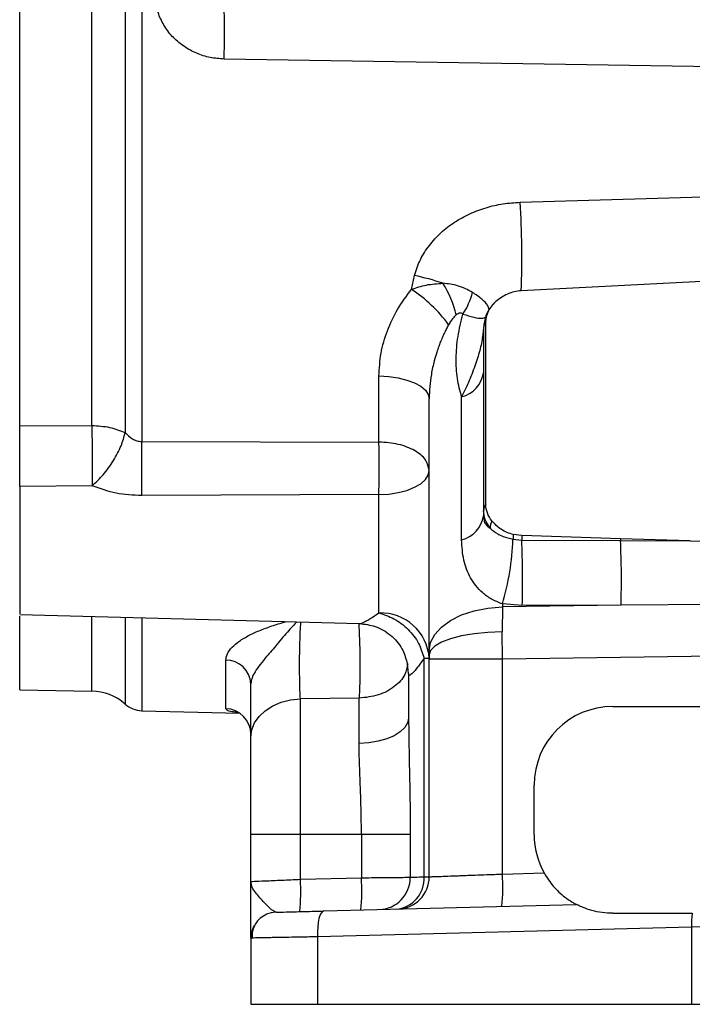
# Model space of a CAD drawing. Header units: inches. Extents: x 0.4 to 16.6, y 0.2 to 10.8.
# Tile 13 of 17: x 11.3 to 12.9, y 4.4 to 6.7. Entities that reach past the tile are written whole.
import ezdxf

# ---------------------------------------------------------------- set-up
doc = ezdxf.new("R2010")
doc.units = ezdxf.units.IN
doc.header["$MEASUREMENT"] = 0

msp = doc.modelspace()

# ---------------------------------------------------------------- linework, layer by layer
at = {"color": 7, "linetype": 'Continuous', "lineweight": 25}
for p, q in [((11.6151, 7.3383), (11.6151, 5.7177)), ((11.32, 5.7262), (11.32, 7.3298)), ((11.5751, 7.3168), (11.5751, 5.7392)), ((11.4941, 5.7565), (11.4941, 7.2996)), ((13.0042, 6.6233), (11.8144, 6.6423)), ((12.5306, 6.2962), (13.0042, 6.3104)), ((12.2675, 6.0853), (12.2747, 6.119)), ((13.0076, 6.1066), (12.5331, 6.0821)), ((12.4432, 6.0036), (12.4417, 5.9925)), ((12.4472, 5.5658), (12.4472, 6.006)), ((12.4417, 5.9925), (12.4403, 5.9756)), ((12.4417, 5.9925), (12.4417, 5.9798)), ((12.4417, 5.9798), (12.4417, 5.5511)), ((12.1887, 5.7164), (12.1887, 5.8761)), ((12.3105, 5.2117), (12.3105, 5.8209)), ((12.3888, 5.4796), (12.3888, 5.8254)), ((11.32, 5.7552), (11.4941, 5.7565)), ((11.32, 5.6131), (11.32, 5.7262)), ((11.6151, 5.7177), (12.1887, 5.7164)), ((11.4952, 5.6106), (11.32, 5.6086)), ((12.1887, 5.5892), (11.6151, 5.5869)), ((12.1887, 5.3031), (12.1887, 5.5892)), ((12.4417, 5.5511), (12.4417, 5.5382)), ((12.513, 5.4814), (12.5342, 5.4795)), ((12.534, 5.4903), (12.5138, 5.4928)), ((12.7731, 5.4826), (12.534, 5.4903)), ((12.5342, 5.4795), (12.7732, 5.4783)), ((12.9418, 5.4774), (12.7731, 5.4826)), ((12.7732, 5.4783), (12.9418, 5.4774)), ((12.9418, 5.4774), (13.0042, 5.4755)), ((12.4874, 5.3177), (12.487, 5.2577)), ((12.5354, 5.3208), (12.4874, 5.325)), ((12.4874, 5.325), (12.4874, 5.3177)), ((12.7743, 5.3217), (12.4874, 5.3177)), ((12.7743, 5.3217), (12.5354, 5.3208)), ((13.0042, 5.3233), (12.7743, 5.3217)), ((11.3199, 5.2991), (12.1418, 5.2775)), ((12.4874, 5.1917), (12.487, 5.2577)), ((12.298, 4.6653), (12.298, 5.1938)), ((12.3105, 5.2117), (12.3105, 5.2022)), ((12.3105, 5.2022), (12.3105, 5.1917)), ((12.3105, 4.6654), (12.3105, 5.1917)), ((12.4874, 5.1917), (12.3105, 5.1917)), ((13.0042, 5.1988), (12.4874, 5.1917)), ((12.4874, 4.672), (12.4874, 5.1917)), ((11.8183, 5.0716), (11.8183, 5.1889)), ((12.2565, 5.1843), (12.2584, 5.1791)), ((12.2605, 5.157), (12.2605, 5.0488)), ((11.3199, 5.1174), (11.4941, 5.1144)), ((12.1409, 5.097), (11.9988, 5.0953)), ((11.9988, 4.7681), (11.9988, 5.0953)), ((12.1409, 4.9877), (12.1409, 5.097)), ((12.7542, 5.0771), (13.0042, 5.0771)), ((11.6151, 5.0669), (11.8522, 5.0607)), ((12.5642, 4.7671), (12.5642, 4.8871)), ((11.8792, 4.7681), (11.9988, 4.7681)), ((11.8792, 4.6541), (11.8792, 4.7681)), ((11.9988, 4.7681), (12.1464, 4.7681)), ((11.9988, 4.6592), (11.9988, 4.7681)), ((12.1464, 4.7681), (12.1464, 4.663)), ((12.1464, 4.7681), (12.2645, 4.7681)), ((12.2645, 4.7681), (12.2645, 4.6642)), ((12.4874, 4.672), (12.5882, 4.6746)), ((11.9988, 4.6592), (12.1464, 4.663)), ((12.0552, 4.5827), (12.6661, 4.5987)), ((12.7542, 4.5771), (12.9467, 4.5771)), ((12.945, 4.5439), (12.04, 4.5202)), ((13.0042, 4.545), (12.945, 4.5439)), ((12.945, 4.5439), (12.945, 4.3571)), ((11.8792, 4.5172), (11.8792, 4.3571)), ((12.04, 4.5202), (12.04, 4.3571)), ((11.8792, 4.3571), (12.04, 4.3571)), ((12.04, 4.3571), (12.945, 4.3571)), ((12.945, 4.3571), (13.0634, 4.3571))]:
    msp.add_line(p, q, dxfattribs=at)
at = {"color": 8, "linetype": 'Continuous', "lineweight": 25}
for p, q in [((11.4941, 5.1144), (11.4941, 5.2945)), ((11.5751, 5.2924), (11.5751, 5.0827)), ((11.6151, 5.2913), (11.6151, 5.0669))]:
    msp.add_line(p, q, dxfattribs=at)
at = {"color": 7, "linetype": 'Continuous', "lineweight": 25, "flags": 128}
for points in [[(12.1887, 5.8761), (12.2126, 5.8748), (12.2355, 5.8715), (12.2566, 5.8663), (12.275, 5.8594), (12.2901, 5.8511), (12.3013, 5.8417), (12.3081, 5.8315), (12.3105, 5.8209)], [(12.1887, 5.5892), (12.2126, 5.5906), (12.2355, 5.5941), (12.2566, 5.5996), (12.275, 5.6069), (12.2901, 5.6157), (12.3013, 5.6256), (12.3081, 5.6364), (12.3105, 5.6477)], [(12.3105, 5.2117), (12.3138, 5.2318), (12.3238, 5.2512), (12.34, 5.2692), (12.3618, 5.2851), (12.3885, 5.2983), (12.4191, 5.3084), (12.4525, 5.3149), (12.4874, 5.3177)], [(12.487, 5.2577), (12.4521, 5.2563), (12.4188, 5.2528), (12.3883, 5.2475), (12.3617, 5.2406), (12.3399, 5.2323), (12.3237, 5.2229), (12.3138, 5.2127), (12.3105, 5.2022)], [(11.8792, 5.003), (11.8815, 5.0205), (11.8882, 5.0374), (11.8991, 5.0531), (11.9139, 5.0669), (11.932, 5.0784), (11.9526, 5.0872), (11.9752, 5.0929), (11.9988, 5.0953)], [(12.2605, 5.0488), (12.2582, 5.0372), (12.2515, 5.0261), (12.2405, 5.0157), (12.2258, 5.0065), (12.2077, 4.9989), (12.187, 4.9931), (12.1645, 4.9894), (12.1409, 4.9877)], [(11.9401, 4.5797), (11.9281, 4.5782), (11.9172, 4.5747)], [(12.0552, 4.5827), (12.0519, 4.5814), (12.0489, 4.5778), (12.0461, 4.572), (12.0438, 4.5643), (12.0419, 4.5548), (12.0407, 4.544), (12.04, 4.5324), (12.04, 4.5202)]]:
    msp.add_lwpolyline(points, dxfattribs=at)
at = {"color": 8, "linetype": 'Continuous', "lineweight": 25, "flags": 128}
msp.add_lwpolyline([(12.2605, 5.157), (12.2581, 5.1807), (12.2579, 5.1816)], dxfattribs=at)
at = {"color": 7, "linetype": 'Continuous', "lineweight": 25}
for centre, radius, start, end in [((8.9202, 6.7106), 2.895, 358.6465, 0.9381), ((10.0808, 6.1603), 2.4536, 358.1715, 3.1735), ((12.1382, 5.4833), 0.6502, 71.5957, 77.8787), ((12.1576, 5.9777), 0.2226, 11.8971, 33.3967), ((12.0772, 5.7942), 0.3477, 36.3107, 56.835), ((12.2483, 6.1197), 0.1718, 326.8237, 345.9777), ((12.4659, 5.9906), 0.0242, 140.493, 175.5545), ((12.4343, 5.98), 0.00737, 324.0738, 358.6229), ((12.3708, 5.8948), 0.0717, 284.5006, 351.3055), ((7.9041, 5.6523), 3.7115, 358.9905, 1.0095), ((12.4655, 5.5506), 0.0238, 140.2934, 178.7282), ((12.3708, 5.549), 0.0717, 284.5006, 351.3055), ((12.499, 5.5071), 0.0413, 153.5953, 178.6179), ((11.9029, 5.5012), 0.6104, 343.2229, 358.1402), ((12.6977, 5.4757), 0.1847, 174.6762, 178.2132), ((13.3317, 5.5014), 0.7977, 180.7979, 181.572), ((10.4233, 5.384), 2.113, 358.2867, 2.5907), ((13.4916, 5.4971), 0.7187, 181.1609, 181.5002), ((10.6461, 5.3849), 2.1291, 358.2975, 2.5135), ((12.1933, 5.1857), 0.1175, 3.963, 92.2148), ((11.8195, 5.1291), 0.0598, 2.6275, 91.0722), ((11.492, 4.9894), 0.125, 48.2919, 89), ((11.6167, 5.1294), 0.0625, 228.2919, 268.5), ((11.8169, 5.0094), 0.0623, 0.1913, 88.7036), ((12.7542, 4.8871), 0.19, 90, 180), ((12.7542, 4.7671), 0.19, 180, 209.1178), ((12.039, 4.6408), 0.4495, 354.0238, 3.977), ((11.5503, 4.628), 0.4495, 354.0238, 3.977), ((11.698, 4.6319), 0.4495, 354.0238, 3.977), ((12.187, 4.6637), 0.0776, 271.8051, 0.3396), ((12.2239, 4.6612), 0.0742, 274.5821, 3.1031), ((12.2325, 4.6654), 0.078, 271.5, 0), ((13.1472, 4.5498), 0.2024, 172.2635, 181.6685), ((11.9417, 4.5172), 0.0625, 150.5365, 180)]:
    msp.add_arc(centre, radius, start, end, dxfattribs=at)
for points in [[(11.32, 5.7552), (11.32, 5.7939), (11.32, 5.8713), (11.32, 5.9955), (11.32, 6.1241), (11.32, 6.2567), (11.32, 6.3917), (11.32, 6.528), (11.32, 6.6643), (11.32, 6.7994), (11.32, 6.9319), (11.32, 7.0605), (11.32, 7.1847), (11.32, 7.2621), (11.32, 7.3008)], [(11.4941, 5.7565), (11.5091, 5.7556), (11.5389, 5.7538), (11.563, 5.744), (11.5751, 5.7392)], [(12.3105, 5.6477), (12.3086, 5.6565), (12.305, 5.6742), (12.277, 5.6967), (12.2369, 5.7127), (12.2048, 5.7151), (12.1887, 5.7164)], [(11.32, 5.6086), (11.32, 5.5905), (11.32, 5.5544), (11.32, 5.5111), (11.32, 5.4894)], [(12.298, 5.1938), (12.3016, 5.1938), (12.3088, 5.1938), (12.3099, 5.1938), (12.3105, 5.1938)]]:
    msp.add_open_spline(points, degree=3, dxfattribs=at)
for points, knots in [([(11.8144, 6.6423), (11.8031, 6.6431), (11.7803, 6.6447), (11.7476, 6.6552), (11.7175, 6.6713), (11.6911, 6.6932), (11.6699, 6.72), (11.655, 6.7504), (11.6467, 6.7833), (11.6476, 6.8057), (11.648, 6.8168)], [0, 0, 0, 0, 0.125142, 0.250419, 0.375167, 0.500702, 0.626162, 0.750639, 0.875531, 1, 1, 1, 1]), ([(12.2747, 6.119), (12.2789, 6.1319), (12.2873, 6.1577), (12.3098, 6.1925), (12.338, 6.2232), (12.3712, 6.2487), (12.4081, 6.2689), (12.4474, 6.2836), (12.4885, 6.2934), (12.5165, 6.2952), (12.5306, 6.2962)], [0, 0, 0, 0, 0.124788, 0.249877, 0.374635, 0.499963, 0.624763, 0.750107, 0.874436, 1, 1, 1, 1]), ([(12.2675, 6.0853), (12.2793, 6.0894), (12.3047, 6.098), (12.33, 6.0994), (12.3435, 6.1002)], [0, 0, 0, 0, 0.46858, 1, 1, 1, 1]), ([(12.4149, 6.0781), (12.4037, 6.0842), (12.3834, 6.0954), (12.3558, 6.0987), (12.3435, 6.1002)], [0, 0, 0, 0, 0.551552, 1, 1, 1, 1]), ([(12.1887, 5.8761), (12.1898, 5.8944), (12.1918, 5.9312), (12.2081, 5.9856), (12.2323, 6.0381), (12.2557, 6.0695), (12.2675, 6.0853)], [0, 0, 0, 0, 0.250045, 0.500579, 0.749619, 1, 1, 1, 1]), ([(12.5331, 6.0821), (12.5274, 6.0815), (12.5156, 6.0803), (12.4936, 6.0726), (12.4803, 6.0626), (12.4715, 6.0561)], [0, 0, 0, 0, 0.2449818, 0.500072, 1, 1, 1, 1]), ([(12.4651, 6.0499), (12.4594, 6.0427), (12.4478, 6.0282), (12.4442, 6.0102), (12.4424, 6.0012)], [0, 0, 0, 0, 0.495893, 1, 1, 1, 1]), ([(12.4472, 6.006), (12.4483, 6.0153), (12.4506, 6.0339), (12.4646, 6.0487), (12.4715, 6.0561)], [0, 0, 0, 0, 0.500695, 1, 1, 1, 1]), ([(12.3755, 6.0236), (12.3724, 6.0206), (12.3654, 6.0138), (12.3603, 6.0051), (12.3574, 6.0001)], [0, 0, 0, 0, 0.434711, 1, 1, 1, 1]), ([(12.3921, 6.0257), (12.391, 6.0266), (12.3889, 6.0283), (12.3846, 6.0284), (12.3799, 6.0268), (12.377, 6.0247), (12.3755, 6.0236)], [0, 0, 0, 0, 0.256493, 0.49953, 0.734154, 1, 1, 1, 1]), ([(12.3888, 5.8254), (12.3848, 5.8401), (12.3768, 5.8694), (12.3748, 5.9189), (12.3783, 5.9713), (12.3875, 6.0076), (12.3921, 6.0257)], [0, 0, 0, 0, 0.250086, 0.500078, 0.750037, 1, 1, 1, 1]), ([(12.3574, 6.0001), (12.3558, 5.9971), (12.3523, 5.9907), (12.3472, 5.9805), (12.3421, 5.9694), (12.3375, 5.9583), (12.3328, 5.946), (12.3278, 5.9312), (12.3212, 5.9088), (12.3154, 5.8814), (12.3112, 5.8505), (12.3107, 5.8308), (12.3105, 5.8209)], [0, 0, 0, 0, 0.055436, 0.115618, 0.180553, 0.250244, 0.306817, 0.389966, 0.499688, 0.680432, 0.838718, 1, 1, 1, 1]), ([(12.4403, 5.9756), (12.4384, 5.9646), (12.4345, 5.9419), (12.4227, 5.9042), (12.4075, 5.8643), (12.3951, 5.8386), (12.3888, 5.8254)], [0, 0, 0, 0, 0.232349, 0.477889, 0.732645, 1, 1, 1, 1]), ([(11.32, 5.6086), (11.32, 5.6195), (11.32, 5.6414), (11.32, 5.6805), (11.32, 5.7203), (11.32, 5.7436), (11.32, 5.7552)], [0, 0, 0, 0, 0.249637, 0.499339, 0.749096, 1, 1, 1, 1]), ([(11.4941, 5.7565), (11.4944, 5.7452), (11.4949, 5.7222), (11.4953, 5.6853), (11.4955, 5.6461), (11.4953, 5.6239), (11.4952, 5.6106)], [0, 0, 0, 0, 0.243881, 0.500124, 0.699654, 1, 1, 1, 1]), ([(11.4952, 5.6106), (11.5043, 5.6192), (11.5228, 5.6367), (11.5475, 5.6711), (11.5666, 5.7071), (11.5723, 5.7287), (11.5751, 5.7392)], [0, 0, 0, 0, 0.243136, 0.5, 0.756864, 1, 1, 1, 1]), ([(11.5751, 5.7392), (11.5806, 5.7337), (11.5888, 5.7255), (11.6032, 5.7186), (11.6111, 5.718), (11.6151, 5.7177)], [0, 0, 0, 0, 0.497936, 0.748079, 1, 1, 1, 1]), ([(12.1887, 5.5892), (12.1889, 5.6015), (12.1892, 5.6222), (12.1893, 5.6578), (12.1892, 5.6891), (12.1889, 5.7084), (12.1887, 5.7164)], [0, 0, 0, 0, 0.297993, 0.499989, 0.794595, 1, 1, 1, 1]), ([(11.6151, 5.5869), (11.5941, 5.5879), (11.5523, 5.5899), (11.5142, 5.6037), (11.4952, 5.6106)], [0, 0, 0, 0, 0.500346, 1, 1, 1, 1]), ([(12.4578, 5.5081), (12.4531, 5.5149), (12.4438, 5.5282), (12.4424, 5.5436), (12.4417, 5.5511)], [0, 0, 0, 0, 0.507548, 1, 1, 1, 1]), ([(12.4621, 5.5255), (12.4578, 5.5318), (12.4492, 5.5443), (12.4478, 5.5587), (12.4472, 5.5658)], [0, 0, 0, 0, 0.501873, 1, 1, 1, 1]), ([(12.4417, 5.5382), (12.442, 5.5343), (12.4425, 5.5264), (12.4471, 5.5154), (12.4535, 5.511), (12.4578, 5.5081)], [0, 0, 0, 0, 0.251108, 0.501033, 1, 1, 1, 1]), ([(12.5138, 5.4928), (12.5086, 5.4942), (12.4981, 5.4972), (12.4795, 5.5075), (12.469, 5.5183), (12.4621, 5.5255)], [0, 0, 0, 0, 0.243016, 0.501495, 1, 1, 1, 1]), ([(12.4578, 5.5081), (12.4635, 5.5033), (12.4726, 5.4955), (12.4913, 5.4866), (12.5048, 5.4834), (12.513, 5.4814)], [0, 0, 0, 0, 0.396858, 0.631989, 1, 1, 1, 1]), ([(11.32, 5.4894), (11.32, 5.4716), (11.32, 5.436), (11.32, 5.3867), (11.32, 5.3454), (11.32, 5.3159), (11.32, 5.3001), (11.32, 5.3007), (11.32, 5.3009)], [0, 0, 0, 0, 0.178773, 0.357545, 0.536318, 0.715091, 0.893864, 1, 1, 1, 1]), ([(12.4874, 5.325), (12.4783, 5.3286), (12.4601, 5.3359), (12.4324, 5.3566), (12.4084, 5.3873), (12.3918, 5.43), (12.3898, 5.4631), (12.3888, 5.4796)], [0, 0, 0, 0, 0.124686, 0.250316, 0.499903, 0.749837, 1, 1, 1, 1]), ([(11.32, 5.1174), (11.32, 5.1187), (11.32, 5.1212), (11.32, 5.1417), (11.32, 5.174), (11.32, 5.22), (11.32, 5.2609), (11.32, 5.2898), (11.32, 5.2953)], [0, 0, 0, 0, 0.190898, 0.381795, 0.572693, 0.763591, 0.954488, 1, 1, 1, 1]), ([(12.1887, 5.3031), (12.2011, 5.2991), (12.2266, 5.2909), (12.2604, 5.2646), (12.2866, 5.231), (12.2942, 5.206), (12.298, 5.1938)], [0, 0, 0, 0, 0.242922, 0.5, 0.757078, 1, 1, 1, 1]), ([(12.1418, 5.2775), (12.1547, 5.276), (12.1815, 5.2728), (12.2181, 5.251), (12.2457, 5.22), (12.2531, 5.1954), (12.2565, 5.1843)], [0, 0, 0, 0, 0.24469, 0.508677, 0.777622, 1, 1, 1, 1]), ([(12.298, 5.1938), (12.2926, 5.186), (12.2821, 5.1709), (12.27, 5.1568), (12.2619, 5.1504), (12.2609, 5.1548), (12.2605, 5.157)], [0, 0, 0, 0, 0.257678, 0.49917, 0.75154, 1, 1, 1, 1]), ([(12.1426, 5.1885), (12.1426, 5.1801), (12.1427, 5.1629), (12.1424, 5.1383), (12.1418, 5.1155), (12.1412, 5.1032), (12.1409, 5.097)], [0, 0, 0, 0, 0.247346, 0.5, 0.752654, 1, 1, 1, 1]), ([(11.8792, 5.003), (11.8792, 5.0119), (11.8792, 5.0297), (11.8792, 5.0613), (11.8792, 5.0953), (11.8792, 5.1196), (11.8792, 5.1318)], [0, 0, 0, 0, 0.249952, 0.499881, 0.750751, 1, 1, 1, 1]), ([(12.2605, 5.0488), (12.2608, 5.0189), (12.2615, 4.9589), (12.264, 4.8642), (12.2644, 4.8002), (12.2645, 4.7681)], [0, 0, 0, 0, 0.33252, 0.665639, 1, 1, 1, 1]), ([(11.8792, 4.7681), (11.8792, 4.7899), (11.8792, 4.834), (11.8792, 4.8973), (11.8792, 4.9558), (11.8792, 4.9874), (11.8792, 5.003)], [0, 0, 0, 0, 0.2472771, 0.5, 0.7527229, 1, 1, 1, 1]), ([(12.1464, 4.7681), (12.1463, 4.7807), (12.1462, 4.8055), (12.1453, 4.8437), (12.144, 4.8813), (12.1425, 4.9191), (12.1412, 4.9546), (12.141, 4.9771), (12.1409, 4.9877)], [0, 0, 0, 0, 0.165301, 0.324245, 0.501748, 0.667475, 0.841969, 1, 1, 1, 1]), ([(12.3105, 4.6654), (12.3111, 4.6654), (12.3123, 4.6655), (12.3222, 4.6658), (12.3384, 4.6664), (12.3569, 4.6671), (12.3742, 4.6678), (12.3882, 4.6683), (12.4041, 4.6689), (12.4243, 4.6696), (12.452, 4.6707), (12.4746, 4.6715), (12.4874, 4.672)], [0, 0, 0, 0, 0.120101, 0.243422, 0.369967, 0.499742, 0.56004, 0.623422, 0.689888, 0.759437, 0.863803, 1, 1, 1, 1]), ([(12.5882, 4.6746), (12.5954, 4.6634), (12.6103, 4.6402), (12.6357, 4.6176), (12.6543, 4.6052), (12.6644, 4.5996), (12.6656, 4.599), (12.6661, 4.5987)], [0, 0, 0, 0, 0.271583, 0.562775, 0.77925, 0.897015, 1, 1, 1, 1]), ([(11.8792, 4.6541), (11.8809, 4.6542), (11.8844, 4.6543), (11.9119, 4.6555), (11.9519, 4.6572), (11.9835, 4.6585), (11.9988, 4.6592)], [0, 0, 0, 0, 0.24353, 0.499859, 0.759237, 1, 1, 1, 1]), ([(11.9401, 4.5797), (11.9367, 4.5811), (11.9293, 4.5842), (11.9105, 4.6043), (11.8923, 4.6234), (11.8811, 4.6403), (11.8799, 4.6494), (11.8792, 4.6541)], [0, 0, 0, 0, 0.184892, 0.402524, 0.672619, 0.831213, 1, 1, 1, 1]), ([(11.8792, 4.5172), (11.8792, 4.5178), (11.8792, 4.519), (11.8792, 4.528), (11.8792, 4.5415), (11.8792, 4.5593), (11.8792, 4.5804), (11.8792, 4.6037), (11.8792, 4.6284), (11.8792, 4.6455), (11.8792, 4.6541)], [0, 0, 0, 0, 0.124927, 0.250101, 0.372676, 0.500524, 0.625073, 0.749501, 0.874662, 1, 1, 1, 1]), ([(12.1464, 4.663), (12.1627, 4.6632), (12.1913, 4.6635), (12.2277, 4.6638), (12.2542, 4.6641), (12.2612, 4.6642), (12.2645, 4.6642)], [0, 0, 0, 0, 0.285011, 0.499936, 0.757669, 1, 1, 1, 1]), ([(12.2645, 4.6642), (12.268, 4.6643), (12.275, 4.6645), (12.2903, 4.665), (12.298, 4.6653)], [0, 0, 0, 0, 0.4960907, 1, 1, 1, 1]), ([(12.298, 4.6653), (12.3016, 4.6653), (12.3089, 4.6654), (12.3099, 4.6654), (12.3105, 4.6654)], [0, 0, 0, 0, 0.5043089, 1, 1, 1, 1]), ([(12.7542, 4.5771), (12.7456, 4.5774), (12.728, 4.5781), (12.7034, 4.5835), (12.6833, 4.5905), (12.6712, 4.5961), (12.6666, 4.5985), (12.6662, 4.5987), (12.6661, 4.5987)], [0, 0, 0, 0, 0.217665, 0.441861, 0.668432, 0.838327, 0.95064, 1, 1, 1, 1]), ([(11.9175, 4.5749), (11.912, 4.5719), (11.9008, 4.566), (11.889, 4.5514), (11.8821, 4.5347), (11.8821, 4.523), (11.8821, 4.5173)], [0, 0, 0, 0, 0.250666, 0.507467, 0.760157, 1, 1, 1, 1]), ([(11.9401, 4.5797), (11.9416, 4.5797), (11.9447, 4.5798), (11.97, 4.5805), (12.0076, 4.5815), (12.0396, 4.5823), (12.0552, 4.5827)], [0, 0, 0, 0, 0.243268, 0.499953, 0.756665, 1, 1, 1, 1]), ([(12.04, 4.5202), (12.0273, 4.52), (12.0029, 4.5195), (11.9742, 4.519), (11.9528, 4.5186), (11.9372, 4.5183), (11.9203, 4.518), (11.9035, 4.5177), (11.8895, 4.5174), (11.8808, 4.5173), (11.8797, 4.5172), (11.8792, 4.5172)], [0, 0, 0, 0, 0.139978, 0.269967, 0.351121, 0.427825, 0.500077, 0.628489, 0.754613, 0.87845, 1, 1, 1, 1])]:
    msp.add_open_spline(points, degree=3, knots=knots, dxfattribs=at)
at = {"color": 8, "linetype": 'Continuous', "lineweight": 25}
for points, knots in [([(12.4551, 6.0361), (12.4543, 6.0397), (12.4527, 6.047), (12.4391, 6.0616), (12.423, 6.0726), (12.4149, 6.0781)], [0, 0, 0, 0, 0.3175408, 0.6558598, 1, 1, 1, 1]), ([(12.3921, 6.0257), (12.4013, 6.0228), (12.4196, 6.0171), (12.4387, 6.0147), (12.4449, 6.0175), (12.448, 6.0189)], [0, 0, 0, 0, 0.3374861, 0.6692925, 1, 1, 1, 1]), ([(12.1418, 5.2777), (12.1419, 5.2777), (12.143, 5.2766), (12.1517, 5.2804), (12.1672, 5.2886), (12.1814, 5.2982), (12.1887, 5.3031)], [0, 0, 0, 0, 0.01948, 0.33524, 0.66041, 1, 1, 1, 1]), ([(11.8183, 5.1889), (11.8191, 5.194), (11.8207, 5.2045), (11.8326, 5.2202), (11.8506, 5.2354), (11.8744, 5.2494), (11.9026, 5.2621), (11.9326, 5.2729), (11.9538, 5.2792), (11.9639, 5.2822)], [0, 0, 0, 0, 0.14249, 0.285833, 0.427159, 0.574769, 0.71969, 0.865843, 1, 1, 1, 1]), ([(11.9904, 5.2815), (11.9839, 5.2749), (11.9684, 5.2592), (11.9437, 5.2285), (11.914, 5.1943), (11.8919, 5.167), (11.8808, 5.1456), (11.8797, 5.1363), (11.8792, 5.1318)], [0, 0, 0, 0, 0.151323, 0.361337, 0.543259, 0.781877, 0.892595, 1, 1, 1, 1]), ([(11.9988, 5.0953), (11.9984, 5.1022), (11.9977, 5.1159), (11.9971, 5.1416), (11.9969, 5.1693), (11.997, 5.198), (11.9975, 5.2263), (11.9984, 5.2522), (11.9992, 5.271), (11.9999, 5.2791), (12.0001, 5.2812)], [0, 0, 0, 0, 0.135551, 0.271389, 0.406807, 0.542061, 0.677859, 0.813516, 0.949038, 1, 1, 1, 1]), ([(12.1399, 5.2776), (12.14, 5.2763), (12.1406, 5.2683), (12.1414, 5.2483), (12.1423, 5.2194), (12.1425, 5.1987), (12.1426, 5.1885)], [0, 0, 0, 0, 0.063198, 0.378681, 0.694165, 1, 1, 1, 1]), ([(12.2582, 5.1798), (12.2567, 5.1712), (12.2533, 5.1509), (12.2276, 5.1238), (12.1884, 5.1024), (12.1568, 5.0988), (12.1409, 5.097)], [0, 0, 0, 0, 0.198973, 0.465982, 0.732991, 1, 1, 1, 1]), ([(11.8467, 5.0628), (11.8421, 5.0633), (11.8312, 5.0646), (11.8208, 5.0675), (11.8191, 5.0702), (11.8183, 5.0716)], [0, 0, 0, 0, 0.267478, 0.634831, 1, 1, 1, 1])]:
    msp.add_open_spline(points, degree=3, knots=knots, dxfattribs=at)

doc.saveas('drawing.dxf')
